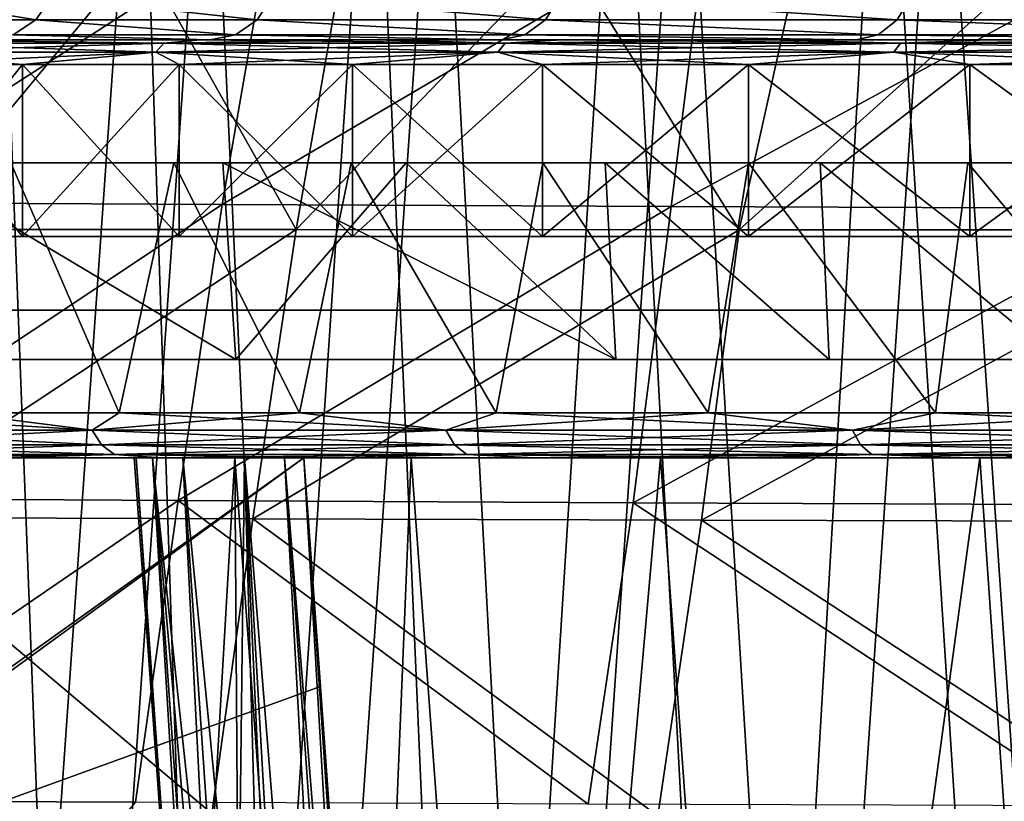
# Model space of a CAD drawing. Header units: millimetres. Extents: x -148 to 148, y -42 to 96.
# Tile 8 of 132: x -115 to -95, y -7 to 9. Entities that reach past the tile are written whole.
import ezdxf

# ---------------------------------------------------------------- set-up
doc = ezdxf.new("R2010")
doc.units = ezdxf.units.MM
doc.header["$LTSCALE"] = 127.314815
for name, color, linetype in [('130', 7, 'CONTINUOUS'), ('133', 7, 'CONTINUOUS'), ('134', 7, 'CONTINUOUS'), ('139', 7, 'CONTINUOUS'), ('140', 7, 'CONTINUOUS'), ('141', 7, 'CONTINUOUS'), ('147', 7, 'CONTINUOUS'), ('148', 7, 'CONTINUOUS'), ('168', 7, 'CONTINUOUS'), ('175', 7, 'CONTINUOUS'), ('188', 7, 'CONTINUOUS'), ('2', 7, 'CONTINUOUS'), ('247', 7, 'CONTINUOUS'), ('29', 7, 'CONTINUOUS'), ('3', 7, 'CONTINUOUS'), ('30', 7, 'CONTINUOUS'), ('31', 7, 'CONTINUOUS'), ('32', 7, 'CONTINUOUS'), ('4', 7, 'CONTINUOUS'), ('45', 7, 'CONTINUOUS'), ('46', 7, 'CONTINUOUS'), ('5', 7, 'CONTINUOUS'), ('7', 7, 'CONTINUOUS'), ('8', 7, 'CONTINUOUS'), ('9', 7, 'CONTINUOUS'), ('90', 7, 'CONTINUOUS')]:
    doc.layers.add(name, color=color, linetype=linetype)

msp = doc.modelspace()

# ---------------------------------------------------------------- linework, layer by layer
at = {"layer": '130', "color": 7, "linetype": 'Continuous'}
for points in [[(-117.145, 8.5, 46.54), (-111.144, 8.5, 58.304), (-117.145, 8.5, -46.54), (-117.145, 8.5, 46.54)], [(-117.145, 8.5, -46.54), (-111.144, 8.5, 58.304), (-111.144, 8.5, -58.304), (-117.145, 8.5, -46.54)], [(-111.144, 8.5, 58.304), (-107.631, 8.5, 63.962), (-111.144, 8.5, -58.304), (-111.144, 8.5, 58.304)], [(-111.144, 8.5, -58.304), (-107.631, 8.5, 63.962), (-107.631, 8.5, -63.962), (-111.144, 8.5, -58.304)], [(-107.631, 8.5, 63.962), (-103.786, 8.5, 69.449), (-107.631, 8.5, -63.962), (-107.631, 8.5, 63.962)], [(-107.631, 8.5, -63.962), (-103.786, 8.5, 69.449), (-103.786, 8.5, -69.449), (-107.631, 8.5, -63.962)], [(-103.786, 8.5, 69.449), (-99.615, 8.5, 74.745), (-103.786, 8.5, -69.449), (-103.786, 8.5, 69.449)], [(-103.786, 8.5, -69.449), (-99.615, 8.5, 74.745), (-99.615, 8.5, -74.745), (-103.786, 8.5, -69.449)], [(-99.615, 8.5, 74.745), (-95.128, 8.5, 79.834), (-99.615, 8.5, -74.745), (-99.615, 8.5, 74.745)], [(-99.615, 8.5, -74.745), (-95.128, 8.5, 79.834), (-95.128, 8.5, -79.834), (-99.615, 8.5, -74.745)], [(-95.128, 8.5, 79.834), (-90.335, 8.5, 84.698), (-95.128, 8.5, -79.834), (-95.128, 8.5, 79.834)], [(-95.128, 8.5, -79.834), (-90.335, 8.5, 84.698), (-90.335, 8.5, -84.698), (-95.128, 8.5, -79.834)]]:
    msp.add_3dface(points, dxfattribs=at)
at = {"layer": '133', "color": 7, "linetype": 'Continuous'}
for points in [[(-117.603, 8, 46.742), (-114.762, 4.5, 52.718), (-114.762, 8, 52.718), (-117.603, 8, 46.742)], [(-117.603, 4.5, 46.742), (-114.762, 4.5, 52.718), (-117.603, 8, 46.742), (-117.603, 4.5, 46.742)], [(-114.762, 8, 52.718), (-111.576, 4.5, 58.556), (-111.576, 8, 58.556), (-114.762, 8, 52.718)], [(-114.762, 4.5, 52.718), (-111.576, 4.5, 58.556), (-114.762, 8, 52.718), (-114.762, 4.5, 52.718)], [(-111.576, 8, 58.556), (-108.049, 4.5, 64.238), (-108.049, 8, 64.238), (-111.576, 8, 58.556)], [(-111.576, 4.5, 58.556), (-108.049, 4.5, 64.238), (-111.576, 8, 58.556), (-111.576, 4.5, 58.556)], [(-108.049, 8, 64.238), (-104.187, 4.5, 69.747), (-104.187, 8, 69.747), (-108.049, 8, 64.238)], [(-108.049, 4.5, 64.238), (-104.187, 4.5, 69.747), (-108.049, 8, 64.238), (-108.049, 4.5, 64.238)], [(-104.187, 8, 69.747), (-99.999, 4.5, 75.065), (-99.999, 8, 75.065), (-104.187, 8, 69.747)], [(-104.187, 4.5, 69.747), (-99.999, 4.5, 75.065), (-104.187, 8, 69.747), (-104.187, 4.5, 69.747)], [(-99.999, 8, 75.065), (-95.494, 4.5, 80.175), (-95.494, 8, 80.175), (-99.999, 8, 75.065)], [(-99.999, 4.5, 75.065), (-95.494, 4.5, 80.175), (-99.999, 8, 75.065), (-99.999, 4.5, 75.065)], [(-95.494, 8, 80.175), (-90.681, 4.5, 85.059), (-90.681, 8, 85.059), (-95.494, 8, 80.175)], [(-95.494, 4.5, 80.175), (-90.681, 4.5, 85.059), (-95.494, 8, 80.175), (-95.494, 4.5, 80.175)]]:
    msp.add_3dface(points, dxfattribs=at)
at = {"layer": '134', "color": 7, "linetype": 'Continuous'}
for points in [[(-114.762, 4.5, -52.718), (-117.603, 4.5, -46.742), (-114.762, 8, -52.718), (-114.762, 4.5, -52.718)], [(-114.762, 8, -52.718), (-117.603, 4.5, -46.742), (-117.603, 8, -46.742), (-114.762, 8, -52.718)], [(-111.576, 4.5, -58.556), (-114.762, 4.5, -52.718), (-111.576, 8, -58.556), (-111.576, 4.5, -58.556)], [(-111.576, 8, -58.556), (-114.762, 4.5, -52.718), (-114.762, 8, -52.718), (-111.576, 8, -58.556)], [(-108.049, 4.5, -64.238), (-111.576, 4.5, -58.556), (-108.049, 8, -64.238), (-108.049, 4.5, -64.238)], [(-108.049, 8, -64.238), (-111.576, 4.5, -58.556), (-111.576, 8, -58.556), (-108.049, 8, -64.238)], [(-104.187, 4.5, -69.747), (-108.049, 4.5, -64.238), (-104.187, 8, -69.747), (-104.187, 4.5, -69.747)], [(-104.187, 8, -69.747), (-108.049, 4.5, -64.238), (-108.049, 8, -64.238), (-104.187, 8, -69.747)], [(-99.999, 4.5, -75.065), (-104.187, 4.5, -69.747), (-99.999, 8, -75.065), (-99.999, 4.5, -75.065)], [(-99.999, 8, -75.065), (-104.187, 4.5, -69.747), (-104.187, 8, -69.747), (-99.999, 8, -75.065)], [(-95.494, 4.5, -80.175), (-99.999, 4.5, -75.065), (-95.494, 8, -80.175), (-95.494, 4.5, -80.175)], [(-95.494, 8, -80.175), (-99.999, 4.5, -75.065), (-99.999, 8, -75.065), (-95.494, 8, -80.175)], [(-90.681, 8, -85.059), (-95.494, 4.5, -80.175), (-95.494, 8, -80.175), (-90.681, 8, -85.059)], [(-90.681, 4.5, -85.059), (-95.494, 4.5, -80.175), (-90.681, 8, -85.059), (-90.681, 4.5, -85.059)]]:
    msp.add_3dface(points, dxfattribs=at)
at = {"layer": '139', "color": 7, "linetype": 'Continuous'}
for points in [[(-112.048, 8.25, 57.604), (-117.63, 8.433, 46.057), (-117.798, 8.25, 46.13), (-112.048, 8.25, 57.604)], [(-111.889, 8.433, 57.513), (-117.145, 8.5, 46.54), (-117.63, 8.433, 46.057), (-111.889, 8.433, 57.513)], [(-111.889, 8.433, 57.513), (-117.63, 8.433, 46.057), (-112.048, 8.25, 57.604), (-111.889, 8.433, 57.513)], [(-111.144, 8.5, 58.304), (-117.145, 8.5, 46.54), (-111.889, 8.433, 57.513), (-111.144, 8.5, 58.304)], [(-105.097, 8.25, 68.393), (-111.889, 8.433, 57.513), (-112.048, 8.25, 57.604), (-105.097, 8.25, 68.393)], [(-104.948, 8.433, 68.285), (-111.144, 8.5, 58.304), (-111.889, 8.433, 57.513), (-104.948, 8.433, 68.285)], [(-104.948, 8.433, 68.285), (-111.889, 8.433, 57.513), (-105.097, 8.25, 68.393), (-104.948, 8.433, 68.285)], [(-107.631, 8.5, 63.962), (-111.144, 8.5, 58.304), (-104.948, 8.433, 68.285), (-107.631, 8.5, 63.962)], [(-103.786, 8.5, 69.449), (-107.631, 8.5, 63.962), (-104.948, 8.433, 68.285), (-103.786, 8.5, 69.449)], [(-97.041, 8.25, 78.383), (-104.948, 8.433, 68.285), (-105.097, 8.25, 68.393), (-97.041, 8.25, 78.383)], [(-96.905, 8.433, 78.261), (-103.786, 8.5, 69.449), (-104.948, 8.433, 68.285), (-96.905, 8.433, 78.261)], [(-96.905, 8.433, 78.261), (-104.948, 8.433, 68.285), (-97.041, 8.25, 78.383), (-96.905, 8.433, 78.261)], [(-99.615, 8.5, 74.745), (-103.786, 8.5, 69.449), (-96.905, 8.433, 78.261), (-99.615, 8.5, 74.745)], [(-95.128, 8.5, 79.834), (-99.615, 8.5, 74.745), (-96.905, 8.433, 78.261), (-95.128, 8.5, 79.834)], [(-87.988, 8.25, 87.479), (-96.905, 8.433, 78.261), (-97.041, 8.25, 78.383), (-87.988, 8.25, 87.479)], [(-87.865, 8.433, 87.343), (-95.128, 8.5, 79.834), (-96.905, 8.433, 78.261), (-87.865, 8.433, 87.343)], [(-87.865, 8.433, 87.343), (-96.905, 8.433, 78.261), (-87.988, 8.25, 87.479), (-87.865, 8.433, 87.343)], [(-90.335, 8.5, 84.698), (-95.128, 8.5, 79.834), (-87.865, 8.433, 87.343), (-90.335, 8.5, 84.698)], [(-117.603, 8, 46.742), (-114.762, 8, 52.718), (-117.798, 8.25, 46.13), (-117.603, 8, 46.742)], [(-114.762, 8, 52.718), (-112.048, 8.25, 57.604), (-117.798, 8.25, 46.13), (-114.762, 8, 52.718)], [(-114.762, 8, 52.718), (-111.576, 8, 58.556), (-112.048, 8.25, 57.604), (-114.762, 8, 52.718)], [(-108.049, 8, 64.238), (-105.097, 8.25, 68.393), (-112.048, 8.25, 57.604), (-108.049, 8, 64.238)], [(-111.576, 8, 58.556), (-108.049, 8, 64.238), (-112.048, 8.25, 57.604), (-111.576, 8, 58.556)], [(-108.049, 8, 64.238), (-104.187, 8, 69.747), (-105.097, 8.25, 68.393), (-108.049, 8, 64.238)], [(-99.999, 8, 75.065), (-97.041, 8.25, 78.383), (-105.097, 8.25, 68.393), (-99.999, 8, 75.065)], [(-104.187, 8, 69.747), (-99.999, 8, 75.065), (-105.097, 8.25, 68.393), (-104.187, 8, 69.747)], [(-99.999, 8, 75.065), (-95.494, 8, 80.175), (-97.041, 8.25, 78.383), (-99.999, 8, 75.065)], [(-90.681, 8, 85.059), (-87.988, 8.25, 87.479), (-97.041, 8.25, 78.383), (-90.681, 8, 85.059)], [(-95.494, 8, 80.175), (-90.681, 8, 85.059), (-97.041, 8.25, 78.383), (-95.494, 8, 80.175)]]:
    msp.add_3dface(points, dxfattribs=at)
at = {"layer": '140', "color": 7, "linetype": 'Continuous'}
for points in [[(-117.798, 8.25, -46.13), (-111.889, 8.433, -57.513), (-112.048, 8.25, -57.604), (-117.798, 8.25, -46.13)], [(-117.63, 8.433, -46.057), (-111.889, 8.433, -57.513), (-117.798, 8.25, -46.13), (-117.63, 8.433, -46.057)], [(-117.63, 8.433, -46.057), (-117.145, 8.5, -46.54), (-111.889, 8.433, -57.513), (-117.63, 8.433, -46.057)], [(-117.145, 8.5, -46.54), (-111.144, 8.5, -58.304), (-111.889, 8.433, -57.513), (-117.145, 8.5, -46.54)], [(-112.048, 8.25, -57.604), (-104.948, 8.433, -68.285), (-105.097, 8.25, -68.393), (-112.048, 8.25, -57.604)], [(-111.889, 8.433, -57.513), (-104.948, 8.433, -68.285), (-112.048, 8.25, -57.604), (-111.889, 8.433, -57.513)], [(-111.889, 8.433, -57.513), (-107.631, 8.5, -63.962), (-104.948, 8.433, -68.285), (-111.889, 8.433, -57.513)], [(-111.144, 8.5, -58.304), (-107.631, 8.5, -63.962), (-111.889, 8.433, -57.513), (-111.144, 8.5, -58.304)], [(-107.631, 8.5, -63.962), (-103.786, 8.5, -69.449), (-104.948, 8.433, -68.285), (-107.631, 8.5, -63.962)], [(-104.948, 8.433, -68.285), (-96.905, 8.433, -78.261), (-105.097, 8.25, -68.393), (-104.948, 8.433, -68.285)], [(-105.097, 8.25, -68.393), (-96.905, 8.433, -78.261), (-97.041, 8.25, -78.383), (-105.097, 8.25, -68.393)], [(-104.948, 8.433, -68.285), (-99.615, 8.5, -74.745), (-96.905, 8.433, -78.261), (-104.948, 8.433, -68.285)], [(-103.786, 8.5, -69.449), (-99.615, 8.5, -74.745), (-104.948, 8.433, -68.285), (-103.786, 8.5, -69.449)], [(-99.615, 8.5, -74.745), (-95.128, 8.5, -79.834), (-96.905, 8.433, -78.261), (-99.615, 8.5, -74.745)], [(-97.041, 8.25, -78.383), (-87.865, 8.433, -87.343), (-87.988, 8.25, -87.479), (-97.041, 8.25, -78.383)], [(-96.905, 8.433, -78.261), (-87.865, 8.433, -87.343), (-97.041, 8.25, -78.383), (-96.905, 8.433, -78.261)], [(-96.905, 8.433, -78.261), (-90.335, 8.5, -84.698), (-87.865, 8.433, -87.343), (-96.905, 8.433, -78.261)], [(-95.128, 8.5, -79.834), (-90.335, 8.5, -84.698), (-96.905, 8.433, -78.261), (-95.128, 8.5, -79.834)], [(-117.603, 8, -46.742), (-117.798, 8.25, -46.13), (-112.048, 8.25, -57.604), (-117.603, 8, -46.742)], [(-114.762, 8, -52.718), (-117.603, 8, -46.742), (-112.048, 8.25, -57.604), (-114.762, 8, -52.718)], [(-111.576, 8, -58.556), (-114.762, 8, -52.718), (-112.048, 8.25, -57.604), (-111.576, 8, -58.556)], [(-111.576, 8, -58.556), (-112.048, 8.25, -57.604), (-105.097, 8.25, -68.393), (-111.576, 8, -58.556)], [(-108.049, 8, -64.238), (-111.576, 8, -58.556), (-105.097, 8.25, -68.393), (-108.049, 8, -64.238)], [(-104.187, 8, -69.747), (-108.049, 8, -64.238), (-105.097, 8.25, -68.393), (-104.187, 8, -69.747)], [(-104.187, 8, -69.747), (-105.097, 8.25, -68.393), (-97.041, 8.25, -78.383), (-104.187, 8, -69.747)], [(-99.999, 8, -75.065), (-104.187, 8, -69.747), (-97.041, 8.25, -78.383), (-99.999, 8, -75.065)], [(-95.494, 8, -80.175), (-99.999, 8, -75.065), (-97.041, 8.25, -78.383), (-95.494, 8, -80.175)], [(-95.494, 8, -80.175), (-97.041, 8.25, -78.383), (-87.988, 8.25, -87.479), (-95.494, 8, -80.175)], [(-90.681, 8, -85.059), (-95.494, 8, -80.175), (-87.988, 8.25, -87.479), (-90.681, 8, -85.059)]]:
    msp.add_3dface(points, dxfattribs=at)
at = {"layer": '141', "color": 7, "linetype": 'Continuous'}
for points in [[(-114.492, 8.912, 34.075), (-117.247, 9.372, 21.073), (-117.572, 8.912, 21.132), (-114.492, 8.912, 34.075)], [(-114.176, 9.372, 33.981), (-117.247, 9.372, 21.073), (-114.492, 8.912, 34.075), (-114.176, 9.372, 33.981)], [(-109.993, 8.912, 46.596), (-114.176, 9.372, 33.981), (-114.492, 8.912, 34.075), (-109.993, 8.912, 46.596)], [(-109.689, 9.372, 46.467), (-114.176, 9.372, 33.981), (-109.993, 8.912, 46.596), (-109.689, 9.372, 46.467)], [(-104.129, 8.912, 58.539), (-109.689, 9.372, 46.467), (-109.993, 8.912, 46.596), (-104.129, 8.912, 58.539)], [(-103.841, 9.372, 58.377), (-109.689, 9.372, 46.467), (-104.129, 8.912, 58.539), (-103.841, 9.372, 58.377)], [(-96.973, 8.912, 69.756), (-103.841, 9.372, 58.377), (-104.129, 8.912, 58.539), (-96.973, 8.912, 69.756)], [(-96.705, 9.372, 69.563), (-103.841, 9.372, 58.377), (-96.973, 8.912, 69.756), (-96.705, 9.372, 69.563)], [(-88.614, 8.912, 80.107), (-96.705, 9.372, 69.563), (-96.973, 8.912, 69.756), (-88.614, 8.912, 80.107)], [(-88.369, 9.372, 79.886), (-96.705, 9.372, 69.563), (-88.614, 8.912, 80.107), (-88.369, 9.372, 79.886)], [(-114.492, 8.912, 34.075), (-117.572, 8.912, 21.132), (-114.95, 8.606, 34.211), (-114.492, 8.912, 34.075)], [(-110.432, 8.606, 46.782), (-114.492, 8.912, 34.075), (-114.95, 8.606, 34.211), (-110.432, 8.606, 46.782)], [(-109.993, 8.912, 46.596), (-114.492, 8.912, 34.075), (-110.432, 8.606, 46.782), (-109.993, 8.912, 46.596)], [(-104.545, 8.606, 58.773), (-109.993, 8.912, 46.596), (-110.432, 8.606, 46.782), (-104.545, 8.606, 58.773)], [(-104.129, 8.912, 58.539), (-109.993, 8.912, 46.596), (-104.545, 8.606, 58.773), (-104.129, 8.912, 58.539)], [(-97.36, 8.606, 70.034), (-104.129, 8.912, 58.539), (-104.545, 8.606, 58.773), (-97.36, 8.606, 70.034)], [(-96.973, 8.912, 69.756), (-104.129, 8.912, 58.539), (-97.36, 8.606, 70.034), (-96.973, 8.912, 69.756)], [(-88.968, 8.606, 80.427), (-96.973, 8.912, 69.756), (-97.36, 8.606, 70.034), (-88.968, 8.606, 80.427)], [(-88.614, 8.912, 80.107), (-96.973, 8.912, 69.756), (-88.968, 8.606, 80.427), (-88.614, 8.912, 80.107)], [(-110.944, 8.5, 46.997), (-114.95, 8.606, 34.211), (-115.482, 8.5, 34.368), (-110.944, 8.5, 46.997)], [(-110.432, 8.606, 46.782), (-114.95, 8.606, 34.211), (-110.944, 8.5, 46.997), (-110.432, 8.606, 46.782)], [(-105.029, 8.5, 59.044), (-110.432, 8.606, 46.782), (-110.944, 8.5, 46.997), (-105.029, 8.5, 59.044)], [(-104.545, 8.606, 58.773), (-110.432, 8.606, 46.782), (-105.029, 8.5, 59.044), (-104.545, 8.606, 58.773)], [(-97.812, 8.5, 70.357), (-104.545, 8.606, 58.773), (-105.029, 8.5, 59.044), (-97.812, 8.5, 70.357)], [(-97.36, 8.606, 70.034), (-104.545, 8.606, 58.773), (-97.812, 8.5, 70.357), (-97.36, 8.606, 70.034)], [(-89.381, 8.5, 80.798), (-97.36, 8.606, 70.034), (-97.812, 8.5, 70.357), (-89.381, 8.5, 80.798)], [(-88.968, 8.606, 80.427), (-97.36, 8.606, 70.034), (-89.381, 8.5, 80.798), (-88.968, 8.606, 80.427)]]:
    msp.add_3dface(points, dxfattribs=at)
at = {"layer": '147', "color": 40, "linetype": 'Continuous', "true_color": 0xfaa000}
msp.add_3dface([(-112.462, -7.009, -78.076), (-120.826, -16.552, -68.586), (-120.494, -6.972, -67.145), (-112.462, -7.009, -78.076)], dxfattribs=at)
at = {"layer": '148', "color": 40, "linetype": 'Continuous', "true_color": 0xfaa000}
for points in [[(-109.693, 10.972, -74.998), (-118.666, 5.194, -65.532), (-117.362, 10.99, -63.971), (-109.693, 10.972, -74.998)], [(-110.702, 5.153, -76.592), (-118.666, 5.194, -65.532), (-109.693, 10.972, -74.998), (-110.702, 5.153, -76.592)], [(-100.838, 10.955, -85.249), (-110.702, 5.153, -76.592), (-109.693, 10.972, -74.998), (-100.838, 10.955, -85.249)], [(-101.569, 5.113, -86.834), (-110.702, 5.153, -76.592), (-100.838, 10.955, -85.249), (-101.569, 5.113, -86.834)], [(-90.884, 10.938, -94.608), (-101.569, 5.113, -86.834), (-100.838, 10.955, -85.249), (-90.884, 10.938, -94.608)], [(-91.36, 5.072, -96.149), (-101.569, 5.113, -86.834), (-90.884, 10.938, -94.608), (-91.36, 5.072, -96.149)], [(-118.666, 5.194, -65.532), (-110.702, 5.153, -76.592), (-119.693, -0.826, -66.617), (-118.666, 5.194, -65.532)], [(-119.693, -0.826, -66.617), (-110.702, 5.153, -76.592), (-111.6, -0.871, -77.648), (-119.693, -0.826, -66.617)], [(-110.702, 5.153, -76.592), (-101.569, 5.113, -86.834), (-111.6, -0.871, -77.648), (-110.702, 5.153, -76.592)], [(-111.6, -0.871, -77.648), (-101.569, 5.113, -86.834), (-102.344, -0.916, -87.861), (-111.6, -0.871, -77.648)], [(-101.569, 5.113, -86.834), (-91.36, 5.072, -96.149), (-102.344, -0.916, -87.861), (-101.569, 5.113, -86.834)], [(-102.344, -0.916, -87.861), (-91.36, 5.072, -96.149), (-92.02, -0.961, -97.146), (-102.344, -0.916, -87.861)], [(-120.494, -6.972, -67.145), (-119.693, -0.826, -66.617), (-111.6, -0.871, -77.648), (-120.494, -6.972, -67.145)], [(-112.462, -7.009, -78.076), (-120.494, -6.972, -67.145), (-111.6, -0.871, -77.648), (-112.462, -7.009, -78.076)], [(-103.258, -7.047, -88.241), (-112.462, -7.009, -78.076), (-111.6, -0.871, -77.648), (-103.258, -7.047, -88.241)], [(-103.258, -7.047, -88.241), (-111.6, -0.871, -77.648), (-102.344, -0.916, -87.861), (-103.258, -7.047, -88.241)], [(-92.962, -7.084, -97.527), (-103.258, -7.047, -88.241), (-102.344, -0.916, -87.861), (-92.962, -7.084, -97.527)], [(-92.962, -7.084, -97.527), (-102.344, -0.916, -87.861), (-92.02, -0.961, -97.146), (-92.962, -7.084, -97.527)]]:
    msp.add_3dface(points, dxfattribs=at)
at = {"layer": '168', "color": 40, "linetype": 'Continuous', "true_color": 0xfaa000}
for points in [[(-115.704, -31.5, 86.19), (-112.374, 15.784, 85.596), (-120.964, 16.104, 74.892), (-115.704, -31.5, 86.19)], [(-94.236, -31.5, 106.267), (-91.664, 16.163, 104.556), (-97.279, 15.936, 100.144), (-94.236, -31.5, 106.267)], [(-100.056, -31.5, 101.603), (-97.279, 15.936, 100.144), (-102.597, 15.797, 95.513), (-100.056, -31.5, 101.603)], [(-100.056, -31.5, 101.603), (-94.236, -31.5, 106.267), (-97.279, 15.936, 100.144), (-100.056, -31.5, 101.603)], [(-115.704, -31.5, 86.19), (-110.8, -31.5, 91.548), (-112.374, 15.784, 85.596), (-115.704, -31.5, 86.19)], [(-110.8, -31.5, 91.548), (-107.628, 15.747, 90.662), (-112.374, 15.784, 85.596), (-110.8, -31.5, 91.548)], [(-110.8, -31.5, 91.548), (-105.581, -31.5, 96.691), (-107.628, 15.747, 90.662), (-110.8, -31.5, 91.548)], [(-105.581, -31.5, 96.691), (-102.597, 15.797, 95.513), (-107.628, 15.747, 90.662), (-105.581, -31.5, 96.691)], [(-105.581, -31.5, 96.691), (-100.056, -31.5, 101.603), (-102.597, 15.797, 95.513), (-105.581, -31.5, 96.691)]]:
    msp.add_3dface(points, dxfattribs=at)
at = {"layer": '175', "color": 40, "linetype": 'Continuous', "true_color": 0xfaa000}
for points in [[(-109.196, 4.641, -75.38), (-112.371, 10.291, -68.168), (-117.05, 4.644, -64.49), (-109.196, 4.641, -75.38)], [(-112.371, 10.291, -68.168), (-116.193, 10.269, -62.311), (-117.05, 4.644, -64.49), (-112.371, 10.291, -68.168)], [(-108.21, 10.313, -73.829), (-112.371, 10.291, -68.168), (-109.196, 4.641, -75.38), (-108.21, 10.313, -73.829)], [(-100.189, 4.638, -85.466), (-103.72, 10.335, -79.278), (-109.196, 4.641, -75.38), (-100.189, 4.638, -85.466)], [(-103.72, 10.335, -79.278), (-108.21, 10.313, -73.829), (-109.196, 4.641, -75.38), (-103.72, 10.335, -79.278)], [(-98.92, 10.356, -84.489), (-103.72, 10.335, -79.278), (-100.189, 4.638, -85.466), (-98.92, 10.356, -84.489)], [(-93.811, 10.376, -89.459), (-98.92, 10.356, -84.489), (-100.189, 4.638, -85.466), (-93.811, 10.376, -89.459)], [(-90.122, 4.634, -94.64), (-93.811, 10.376, -89.459), (-100.189, 4.638, -85.466), (-90.122, 4.634, -94.64)], [(-109.196, 4.641, -75.38), (-117.05, 4.644, -64.49), (-118.054, -1.214, -65.539), (-109.196, 4.641, -75.38)], [(-110.08, -1.242, -76.403), (-109.196, 4.641, -75.38), (-118.054, -1.214, -65.539), (-110.08, -1.242, -76.403)], [(-100.189, 4.638, -85.466), (-109.196, 4.641, -75.38), (-110.08, -1.242, -76.403), (-100.189, 4.638, -85.466)], [(-100.957, -1.27, -86.464), (-100.189, 4.638, -85.466), (-110.08, -1.242, -76.403), (-100.957, -1.27, -86.464)], [(-90.122, 4.634, -94.64), (-100.189, 4.638, -85.466), (-100.957, -1.27, -86.464), (-90.122, 4.634, -94.64)], [(-90.78, -1.298, -95.614), (-90.122, 4.634, -94.64), (-100.957, -1.27, -86.464), (-90.78, -1.298, -95.614)], [(-118.828, -7.201, -66.062), (-110.915, -7.242, -76.831), (-118.054, -1.214, -65.539), (-118.828, -7.201, -66.062)], [(-110.915, -7.242, -76.831), (-110.08, -1.242, -76.403), (-118.054, -1.214, -65.539), (-110.915, -7.242, -76.831)], [(-110.915, -7.242, -76.831), (-101.844, -7.283, -86.847), (-110.08, -1.242, -76.403), (-110.915, -7.242, -76.831)], [(-101.844, -7.283, -86.847), (-100.957, -1.27, -86.464), (-110.08, -1.242, -76.403), (-101.844, -7.283, -86.847)], [(-101.844, -7.283, -86.847), (-91.694, -7.322, -95.999), (-100.957, -1.27, -86.464), (-101.844, -7.283, -86.847)], [(-91.694, -7.322, -95.999), (-90.78, -1.298, -95.614), (-100.957, -1.27, -86.464), (-91.694, -7.322, -95.999)]]:
    msp.add_3dface(points, dxfattribs=at)
at = {"layer": '188', "color": 40, "linetype": 'Continuous', "true_color": 0xfaa000}
for points in [[(-96.116, 15.443, 98.545), (-90.59, 15.667, 102.895), (-93.338, -25.154, 103.943), (-96.116, 15.443, 98.545)], [(-101.346, 15.306, 93.982), (-96.116, 15.443, 98.545), (-98.87, -25.154, 99.474), (-101.346, 15.306, 93.982)], [(-98.87, -25.154, 99.474), (-96.116, 15.443, 98.545), (-93.338, -25.154, 103.943), (-98.87, -25.154, 99.474)], [(-118.158, -25.154, 79.471), (-115.335, 15.412, 79.035), (-113.778, -25.154, 84.76), (-118.158, -25.154, 79.471)], [(-115.335, 15.412, 79.035), (-110.965, 15.293, 84.211), (-113.778, -25.154, 84.76), (-115.335, 15.412, 79.035)], [(-113.778, -25.154, 84.76), (-110.965, 15.293, 84.211), (-109.098, -25.154, 89.867), (-113.778, -25.154, 84.76)], [(-110.965, 15.293, 84.211), (-106.296, 15.257, 89.202), (-109.098, -25.154, 89.867), (-110.965, 15.293, 84.211)], [(-109.098, -25.154, 89.867), (-106.296, 15.257, 89.202), (-104.126, -25.154, 94.777), (-109.098, -25.154, 89.867)], [(-106.296, 15.257, 89.202), (-101.346, 15.306, 93.982), (-104.126, -25.154, 94.777), (-106.296, 15.257, 89.202)], [(-104.126, -25.154, 94.777), (-101.346, 15.306, 93.982), (-98.87, -25.154, 99.474), (-104.126, -25.154, 94.777)]]:
    msp.add_3dface(points, dxfattribs=at)
at = {"layer": '2', "linetype": 'Continuous'}
for points in [[(-111.949, 0, 61.941), (-115.262, 0, 56.194), (-111.949, 0, -61.942), (-111.949, 0, 61.941)], [(-111.949, 0, -61.942), (-115.262, 0, 56.194), (-115.262, 0, -56.194), (-111.949, 0, -61.942)], [(-108.308, 0, -67.53), (-111.949, 0, 61.941), (-111.949, 0, -61.942), (-108.308, 0, -67.53)], [(-108.308, 0, 67.53), (-111.949, 0, 61.941), (-108.308, 0, -67.53), (-108.308, 0, 67.53)], [(-104.344, 0, 72.944), (-108.308, 0, 67.53), (-104.344, 0, -72.944), (-104.344, 0, 72.944)], [(-104.344, 0, -72.944), (-108.308, 0, 67.53), (-108.308, 0, -67.53), (-104.344, 0, -72.944)], [(-100.065, 0, 78.165), (-104.344, 0, 72.944), (-100.065, 0, -78.165), (-100.065, 0, 78.165)], [(-100.065, 0, -78.165), (-104.344, 0, 72.944), (-104.344, 0, -72.944), (-100.065, 0, -78.165)], [(-95.482, 0, 83.177), (-100.065, 0, 78.165), (-95.482, 0, -83.177), (-95.482, 0, 83.177)], [(-95.482, 0, -83.177), (-100.065, 0, 78.165), (-100.065, 0, -78.165), (-95.482, 0, -83.177)], [(-90.603, 0, 87.963), (-95.482, 0, 83.177), (-90.603, 0, -87.963), (-90.603, 0, 87.963)], [(-90.603, 0, -87.963), (-95.482, 0, 83.177), (-95.482, 0, -83.177), (-90.603, 0, -87.963)]]:
    msp.add_3dface(points, dxfattribs=at)
at = {"layer": '247', "color": 211, "linetype": 'Continuous', "true_color": 0xffa8ff}
for points in [[(-114.877, 3, -54.972), (-120.392, 3, -43.038), (-108.011, 3, 66.342), (-114.877, 3, -54.972)], [(-108.011, 3, 66.342), (-120.392, 3, -43.038), (-114.877, 3, 54.972), (-108.011, 3, 66.342)], [(-108.011, 3, -66.342), (-114.877, 3, -54.972), (-99.846, 3, 77.016), (-108.011, 3, -66.342)], [(-99.846, 3, 77.016), (-114.877, 3, -54.972), (-108.011, 3, 66.342), (-99.846, 3, 77.016)], [(-99.846, 3, -77.016), (-108.011, 3, -66.342), (-90.446, 3, 86.856), (-99.846, 3, -77.016)], [(-90.446, 3, 86.856), (-108.011, 3, -66.342), (-99.846, 3, 77.016), (-90.446, 3, 86.856)], [(-90.446, 3, -86.856), (-99.846, 3, -77.016), (-79.898, 3, 95.727), (-90.446, 3, -86.856)], [(-79.898, 3, 95.727), (-99.846, 3, -77.016), (-90.446, 3, 86.856), (-79.898, 3, 95.727)]]:
    msp.add_3dface(points, dxfattribs=at)
at = {"layer": '29', "linetype": 'Continuous'}
for points in [[(-116.138, 0.913, -56.667), (-115.002, 6, -59.622), (-112.798, 0.913, -62.462), (-116.138, 0.913, -56.667)], [(-115.002, 6, -59.622), (-111.688, 6, -65.064), (-112.798, 0.913, -62.462), (-115.002, 6, -59.622)], [(-112.798, 0.913, -62.462), (-111.688, 6, -65.064), (-109.127, 0.913, -68.097), (-112.798, 0.913, -62.462)], [(-111.688, 6, -65.064), (-108.078, 6, -70.355), (-109.127, 0.913, -68.097), (-111.688, 6, -65.064)], [(-109.127, 0.913, -68.097), (-108.078, 6, -70.355), (-105.131, 0.913, -73.554), (-109.127, 0.913, -68.097)], [(-108.078, 6, -70.355), (-104.179, 6, -75.481), (-105.131, 0.913, -73.554), (-108.078, 6, -70.355)], [(-105.131, 0.913, -73.554), (-104.179, 6, -75.481), (-100.819, 0.913, -78.817), (-105.131, 0.913, -73.554)], [(-104.179, 6, -75.481), (-99.997, 6, -80.427), (-100.819, 0.913, -78.817), (-104.179, 6, -75.481)], [(-100.819, 0.913, -78.817), (-99.997, 6, -80.427), (-96.198, 0.913, -83.869), (-100.819, 0.913, -78.817)], [(-99.997, 6, -80.427), (-95.541, 6, -85.18), (-96.198, 0.913, -83.869), (-99.997, 6, -80.427)], [(-96.198, 0.913, -83.869), (-95.541, 6, -85.18), (-91.281, 0.913, -88.693), (-96.198, 0.913, -83.869)], [(-95.541, 6, -85.18), (-90.819, 6, -89.724), (-91.281, 0.913, -88.693), (-95.541, 6, -85.18)]]:
    msp.add_3dface(points, dxfattribs=at)
at = {"layer": '3', "linetype": 'Continuous'}
for points in [[(-117.14, 6, 51.289), (-111.688, 6, 65.064), (-110.687, 6, 62.899), (-117.14, 6, 51.289)], [(-115.002, 6, 59.622), (-111.688, 6, 65.064), (-117.14, 6, 51.289), (-115.002, 6, 59.622)], [(-110.687, 6, -62.899), (-115.002, 6, -59.622), (-117.14, 6, -51.289), (-110.687, 6, -62.899)], [(-111.688, 6, -65.064), (-115.002, 6, -59.622), (-110.687, 6, -62.899), (-111.688, 6, -65.064)], [(-111.688, 6, 65.064), (-108.078, 6, 70.355), (-110.687, 6, 62.899), (-111.688, 6, 65.064)], [(-108.078, 6, -70.355), (-111.688, 6, -65.064), (-110.687, 6, -62.899), (-108.078, 6, -70.355)], [(-110.687, 6, 62.899), (-108.078, 6, 70.355), (-106.961, 6, 68.466), (-110.687, 6, 62.899)], [(-106.961, 6, -68.466), (-108.078, 6, -70.355), (-110.687, 6, -62.899), (-106.961, 6, -68.466)], [(-108.078, 6, 70.355), (-104.179, 6, 75.481), (-106.961, 6, 68.466), (-108.078, 6, 70.355)], [(-104.179, 6, -75.481), (-108.078, 6, -70.355), (-106.961, 6, -68.466), (-104.179, 6, -75.481)], [(-106.961, 6, 68.466), (-104.179, 6, 75.481), (-102.91, 6, 73.853), (-106.961, 6, 68.466)], [(-102.91, 6, -73.853), (-104.179, 6, -75.481), (-106.961, 6, -68.466), (-102.91, 6, -73.853)], [(-104.179, 6, 75.481), (-99.997, 6, 80.427), (-102.91, 6, 73.853), (-104.179, 6, 75.481)], [(-99.997, 6, -80.427), (-104.179, 6, -75.481), (-102.91, 6, -73.853), (-99.997, 6, -80.427)], [(-102.91, 6, 73.853), (-99.997, 6, 80.427), (-98.543, 6, 79.041), (-102.91, 6, 73.853)], [(-98.543, 6, -79.041), (-99.997, 6, -80.427), (-102.91, 6, -73.853), (-98.543, 6, -79.041)], [(-99.997, 6, 80.427), (-95.541, 6, 85.18), (-98.543, 6, 79.041), (-99.997, 6, 80.427)], [(-95.541, 6, -85.18), (-99.997, 6, -80.427), (-98.543, 6, -79.041), (-95.541, 6, -85.18)], [(-98.543, 6, 79.041), (-95.541, 6, 85.18), (-93.87, 6, 84.014), (-98.543, 6, 79.041)], [(-93.87, 6, -84.014), (-95.541, 6, -85.18), (-98.543, 6, -79.041), (-93.87, 6, -84.014)], [(-95.541, 6, 85.18), (-90.819, 6, 89.724), (-93.87, 6, 84.014), (-95.541, 6, 85.18)], [(-90.819, 6, -89.724), (-95.541, 6, -85.18), (-93.87, 6, -84.014), (-90.819, 6, -89.724)]]:
    msp.add_3dface(points, dxfattribs=at)
at = {"layer": '30', "linetype": 'Continuous'}
for points in [[(-112.798, 0.913, 62.462), (-115.002, 6, 59.622), (-116.138, 0.913, 56.667), (-112.798, 0.913, 62.462)], [(-111.688, 6, 65.064), (-115.002, 6, 59.622), (-112.798, 0.913, 62.462), (-111.688, 6, 65.064)], [(-109.127, 0.913, 68.097), (-111.688, 6, 65.064), (-112.798, 0.913, 62.462), (-109.127, 0.913, 68.097)], [(-108.078, 6, 70.355), (-111.688, 6, 65.064), (-109.127, 0.913, 68.097), (-108.078, 6, 70.355)], [(-105.131, 0.913, 73.554), (-108.078, 6, 70.355), (-109.127, 0.913, 68.097), (-105.131, 0.913, 73.554)], [(-104.179, 6, 75.481), (-108.078, 6, 70.355), (-105.131, 0.913, 73.554), (-104.179, 6, 75.481)], [(-100.819, 0.913, 78.817), (-104.179, 6, 75.481), (-105.131, 0.913, 73.554), (-100.819, 0.913, 78.817)], [(-99.997, 6, 80.427), (-104.179, 6, 75.481), (-100.819, 0.913, 78.817), (-99.997, 6, 80.427)], [(-96.198, 0.913, 83.869), (-99.997, 6, 80.427), (-100.819, 0.913, 78.817), (-96.198, 0.913, 83.869)], [(-95.541, 6, 85.18), (-99.997, 6, 80.427), (-96.198, 0.913, 83.869), (-95.541, 6, 85.18)], [(-91.281, 0.913, 88.693), (-95.541, 6, 85.18), (-96.198, 0.913, 83.869), (-91.281, 0.913, 88.693)], [(-90.819, 6, 89.724), (-95.541, 6, 85.18), (-91.281, 0.913, 88.693), (-90.819, 6, 89.724)]]:
    msp.add_3dface(points, dxfattribs=at)
at = {"layer": '31', "linetype": 'Continuous'}
for points in [[(-110.427, 2, -62.655), (-117.14, 6, -51.289), (-116.842, 2, -51.101), (-110.427, 2, -62.655)], [(-110.687, 6, -62.899), (-117.14, 6, -51.289), (-110.427, 2, -62.655), (-110.687, 6, -62.899)], [(-102.697, 2, -73.558), (-110.687, 6, -62.899), (-110.427, 2, -62.655), (-102.697, 2, -73.558)], [(-106.961, 6, -68.466), (-110.687, 6, -62.899), (-102.697, 2, -73.558), (-106.961, 6, -68.466)], [(-102.91, 6, -73.853), (-106.961, 6, -68.466), (-102.697, 2, -73.558), (-102.91, 6, -73.853)], [(-98.543, 6, -79.041), (-102.91, 6, -73.853), (-98.357, 2, -78.724), (-98.543, 6, -79.041)], [(-98.357, 2, -78.724), (-102.91, 6, -73.853), (-102.697, 2, -73.558), (-98.357, 2, -78.724)], [(-93.87, 6, -84.014), (-98.543, 6, -79.041), (-93.712, 2, -83.676), (-93.87, 6, -84.014)], [(-93.712, 2, -83.676), (-98.543, 6, -79.041), (-98.357, 2, -78.724), (-93.712, 2, -83.676)]]:
    msp.add_3dface(points, dxfattribs=at)
at = {"layer": '32', "linetype": 'Continuous'}
for points in [[(-117.14, 6, 51.289), (-110.687, 6, 62.899), (-110.427, 2, 62.655), (-117.14, 6, 51.289)], [(-116.842, 2, 51.101), (-117.14, 6, 51.289), (-110.427, 2, 62.655), (-116.842, 2, 51.101)], [(-110.687, 6, 62.899), (-106.961, 6, 68.466), (-110.427, 2, 62.655), (-110.687, 6, 62.899)], [(-110.427, 2, 62.655), (-106.961, 6, 68.466), (-102.697, 2, 73.558), (-110.427, 2, 62.655)], [(-106.961, 6, 68.466), (-102.91, 6, 73.853), (-102.697, 2, 73.558), (-106.961, 6, 68.466)], [(-102.91, 6, 73.853), (-98.543, 6, 79.041), (-98.357, 2, 78.724), (-102.91, 6, 73.853)], [(-102.697, 2, 73.558), (-102.91, 6, 73.853), (-98.357, 2, 78.724), (-102.697, 2, 73.558)], [(-98.543, 6, 79.041), (-93.87, 6, 84.014), (-93.712, 2, 83.676), (-98.543, 6, 79.041)], [(-98.357, 2, 78.724), (-98.543, 6, 79.041), (-93.712, 2, 83.676), (-98.357, 2, 78.724)]]:
    msp.add_3dface(points, dxfattribs=at)
at = {"layer": '4', "linetype": 'Continuous'}
for points in [[(-112.489, 0, 10.731), (-111.353, -15.712, 11.064), (-110.442, 0, 23.906), (-112.489, 0, 10.731)], [(-111.353, -15.712, 11.064), (-110.23, -31.244, 11.377), (-110.442, 0, 23.906), (-111.353, -15.712, 11.064)], [(-110.442, 0, 23.906), (-108.137, -31.244, 24.214), (-106.858, 0, 36.747), (-110.442, 0, 23.906)], [(-110.23, -31.244, 11.377), (-108.137, -31.244, 24.214), (-110.442, 0, 23.906), (-110.23, -31.244, 11.377)], [(-108.137, -31.244, 24.214), (-104.556, -31.244, 36.717), (-106.858, 0, 36.747), (-108.137, -31.244, 24.214)], [(-106.858, 0, 36.747), (-104.556, -31.244, 36.717), (-101.786, 0, 49.077), (-106.858, 0, 36.747)], [(-104.556, -31.244, 36.717), (-99.534, -31.244, 48.714), (-101.786, 0, 49.077), (-104.556, -31.244, 36.717)], [(-101.786, 0, 49.077), (-99.534, -31.244, 48.714), (-95.297, 0, 60.724), (-101.786, 0, 49.077)], [(-99.534, -31.244, 48.714), (-93.14, -31.244, 60.041), (-95.297, 0, 60.724), (-99.534, -31.244, 48.714)], [(-95.297, 0, 60.724), (-93.14, -31.244, 60.041), (-87.482, 0, 71.526), (-95.297, 0, 60.724)]]:
    msp.add_3dface(points, dxfattribs=at)
at = {"layer": '45', "linetype": 'Continuous'}
for points in [[(-119.384, 0.558, -49.973), (-116.138, 0.913, -56.667), (-113.349, 0.558, -61.363), (-119.384, 0.558, -49.973)], [(-116.138, 0.913, -56.667), (-112.798, 0.913, -62.462), (-113.349, 0.558, -61.363), (-116.138, 0.913, -56.667)], [(-112.798, 0.913, -62.462), (-109.127, 0.913, -68.097), (-113.349, 0.558, -61.363), (-112.798, 0.913, -62.462)], [(-113.349, 0.558, -61.363), (-109.127, 0.913, -68.097), (-106.151, 0.558, -72.055), (-113.349, 0.558, -61.363)], [(-109.127, 0.913, -68.097), (-105.131, 0.913, -73.554), (-106.151, 0.558, -72.055), (-109.127, 0.913, -68.097)], [(-105.131, 0.913, -73.554), (-100.819, 0.913, -78.817), (-106.151, 0.558, -72.055), (-105.131, 0.913, -73.554)], [(-106.151, 0.558, -72.055), (-100.819, 0.913, -78.817), (-97.884, 0.558, -81.943), (-106.151, 0.558, -72.055)], [(-100.819, 0.913, -78.817), (-96.198, 0.913, -83.869), (-97.884, 0.558, -81.943), (-100.819, 0.913, -78.817)], [(-97.884, 0.558, -81.943), (-91.281, 0.913, -88.693), (-88.653, 0.558, -90.936), (-97.884, 0.558, -81.943)], [(-96.198, 0.913, -83.869), (-91.281, 0.913, -88.693), (-97.884, 0.558, -81.943), (-96.198, 0.913, -83.869)], [(-119.384, 0.558, -49.973), (-113.349, 0.558, -61.363), (-119.184, 0.263, -49.88), (-119.384, 0.558, -49.973)], [(-113.349, 0.558, -61.363), (-113.159, 0.263, -61.249), (-119.184, 0.263, -49.88), (-113.349, 0.558, -61.363)], [(-113.349, 0.558, -61.363), (-106.151, 0.558, -72.055), (-113.159, 0.263, -61.249), (-113.349, 0.558, -61.363)], [(-106.151, 0.558, -72.055), (-105.974, 0.263, -71.922), (-113.159, 0.263, -61.249), (-106.151, 0.558, -72.055)], [(-106.151, 0.558, -72.055), (-97.884, 0.558, -81.943), (-105.974, 0.263, -71.922), (-106.151, 0.558, -72.055)], [(-97.884, 0.558, -81.943), (-97.722, 0.263, -81.793), (-105.974, 0.263, -71.922), (-97.884, 0.558, -81.943)], [(-97.884, 0.558, -81.943), (-88.653, 0.558, -90.936), (-97.722, 0.263, -81.793), (-97.884, 0.558, -81.943)], [(-88.653, 0.558, -90.936), (-88.507, 0.263, -90.77), (-97.722, 0.263, -81.793), (-88.653, 0.558, -90.936)], [(-113.159, 0.263, -61.249), (-118.899, 0.068, -49.748), (-119.184, 0.263, -49.88), (-113.159, 0.263, -61.249)], [(-112.891, 0.068, -61.088), (-118.899, 0.068, -49.748), (-113.159, 0.263, -61.249), (-112.891, 0.068, -61.088)], [(-105.974, 0.263, -71.922), (-112.891, 0.068, -61.088), (-113.159, 0.263, -61.249), (-105.974, 0.263, -71.922)], [(-105.724, 0.068, -71.734), (-112.891, 0.068, -61.088), (-105.974, 0.263, -71.922), (-105.724, 0.068, -71.734)], [(-97.722, 0.263, -81.793), (-105.724, 0.068, -71.734), (-105.974, 0.263, -71.922), (-97.722, 0.263, -81.793)], [(-97.492, 0.068, -81.58), (-105.724, 0.068, -71.734), (-97.722, 0.263, -81.793), (-97.492, 0.068, -81.58)], [(-88.507, 0.263, -90.77), (-97.492, 0.068, -81.58), (-97.722, 0.263, -81.793), (-88.507, 0.263, -90.77)], [(-88.299, 0.068, -90.535), (-97.492, 0.068, -81.58), (-88.507, 0.263, -90.77), (-88.299, 0.068, -90.535)], [(-112.891, 0.068, -61.088), (-118.239, 0, -50.304), (-118.899, 0.068, -49.748), (-112.891, 0.068, -61.088)], [(-115.262, 0, -56.194), (-118.239, 0, -50.304), (-112.891, 0.068, -61.088), (-115.262, 0, -56.194)], [(-111.949, 0, -61.942), (-115.262, 0, -56.194), (-112.891, 0.068, -61.088), (-111.949, 0, -61.942)], [(-105.724, 0.068, -71.734), (-111.949, 0, -61.942), (-112.891, 0.068, -61.088), (-105.724, 0.068, -71.734)], [(-108.308, 0, -67.53), (-111.949, 0, -61.942), (-105.724, 0.068, -71.734), (-108.308, 0, -67.53)], [(-104.344, 0, -72.944), (-108.308, 0, -67.53), (-105.724, 0.068, -71.734), (-104.344, 0, -72.944)], [(-97.492, 0.068, -81.58), (-104.344, 0, -72.944), (-105.724, 0.068, -71.734), (-97.492, 0.068, -81.58)], [(-100.065, 0, -78.165), (-104.344, 0, -72.944), (-97.492, 0.068, -81.58), (-100.065, 0, -78.165)], [(-95.482, 0, -83.177), (-100.065, 0, -78.165), (-97.492, 0.068, -81.58), (-95.482, 0, -83.177)], [(-88.299, 0.068, -90.535), (-95.482, 0, -83.177), (-97.492, 0.068, -81.58), (-88.299, 0.068, -90.535)], [(-90.603, 0, -87.963), (-95.482, 0, -83.177), (-88.299, 0.068, -90.535), (-90.603, 0, -87.963)]]:
    msp.add_3dface(points, dxfattribs=at)
at = {"layer": '46', "linetype": 'Continuous'}
for points in [[(-119.14, 0.913, 50.729), (-119.384, 0.558, 49.973), (-113.349, 0.558, 61.363), (-119.14, 0.913, 50.729)], [(-116.138, 0.913, 56.667), (-119.14, 0.913, 50.729), (-113.349, 0.558, 61.363), (-116.138, 0.913, 56.667)], [(-112.798, 0.913, 62.462), (-116.138, 0.913, 56.667), (-113.349, 0.558, 61.363), (-112.798, 0.913, 62.462)], [(-112.798, 0.913, 62.462), (-113.349, 0.558, 61.363), (-106.151, 0.558, 72.055), (-112.798, 0.913, 62.462)], [(-109.127, 0.913, 68.097), (-112.798, 0.913, 62.462), (-106.151, 0.558, 72.055), (-109.127, 0.913, 68.097)], [(-105.131, 0.913, 73.554), (-109.127, 0.913, 68.097), (-106.151, 0.558, 72.055), (-105.131, 0.913, 73.554)], [(-105.131, 0.913, 73.554), (-106.151, 0.558, 72.055), (-97.884, 0.558, 81.943), (-105.131, 0.913, 73.554)], [(-100.819, 0.913, 78.817), (-105.131, 0.913, 73.554), (-97.884, 0.558, 81.943), (-100.819, 0.913, 78.817)], [(-96.198, 0.913, 83.869), (-100.819, 0.913, 78.817), (-97.884, 0.558, 81.943), (-96.198, 0.913, 83.869)], [(-96.198, 0.913, 83.869), (-97.884, 0.558, 81.943), (-88.653, 0.558, 90.936), (-96.198, 0.913, 83.869)], [(-91.281, 0.913, 88.693), (-96.198, 0.913, 83.869), (-88.653, 0.558, 90.936), (-91.281, 0.913, 88.693)], [(-119.184, 0.263, 49.88), (-113.159, 0.263, 61.249), (-119.384, 0.558, 49.973), (-119.184, 0.263, 49.88)], [(-119.384, 0.558, 49.973), (-113.159, 0.263, 61.249), (-113.349, 0.558, 61.363), (-119.384, 0.558, 49.973)], [(-113.349, 0.558, 61.363), (-105.974, 0.263, 71.922), (-106.151, 0.558, 72.055), (-113.349, 0.558, 61.363)], [(-113.159, 0.263, 61.249), (-105.974, 0.263, 71.922), (-113.349, 0.558, 61.363), (-113.159, 0.263, 61.249)], [(-106.151, 0.558, 72.055), (-97.722, 0.263, 81.793), (-97.884, 0.558, 81.943), (-106.151, 0.558, 72.055)], [(-105.974, 0.263, 71.922), (-97.722, 0.263, 81.793), (-106.151, 0.558, 72.055), (-105.974, 0.263, 71.922)], [(-97.884, 0.558, 81.943), (-88.507, 0.263, 90.77), (-88.653, 0.558, 90.936), (-97.884, 0.558, 81.943)], [(-97.722, 0.263, 81.793), (-88.507, 0.263, 90.77), (-97.884, 0.558, 81.943), (-97.722, 0.263, 81.793)], [(-119.184, 0.263, 49.88), (-112.891, 0.068, 61.088), (-113.159, 0.263, 61.249), (-119.184, 0.263, 49.88)], [(-118.899, 0.068, 49.748), (-112.891, 0.068, 61.088), (-119.184, 0.263, 49.88), (-118.899, 0.068, 49.748)], [(-113.159, 0.263, 61.249), (-105.724, 0.068, 71.734), (-105.974, 0.263, 71.922), (-113.159, 0.263, 61.249)], [(-112.891, 0.068, 61.088), (-105.724, 0.068, 71.734), (-113.159, 0.263, 61.249), (-112.891, 0.068, 61.088)], [(-105.974, 0.263, 71.922), (-97.492, 0.068, 81.58), (-97.722, 0.263, 81.793), (-105.974, 0.263, 71.922)], [(-105.724, 0.068, 71.734), (-97.492, 0.068, 81.58), (-105.974, 0.263, 71.922), (-105.724, 0.068, 71.734)], [(-97.492, 0.068, 81.58), (-88.299, 0.068, 90.535), (-97.722, 0.263, 81.793), (-97.492, 0.068, 81.58)], [(-97.722, 0.263, 81.793), (-88.299, 0.068, 90.535), (-88.507, 0.263, 90.77), (-97.722, 0.263, 81.793)], [(-118.899, 0.068, 49.748), (-115.262, 0, 56.194), (-112.891, 0.068, 61.088), (-118.899, 0.068, 49.748)], [(-115.262, 0, 56.194), (-111.949, 0, 61.941), (-112.891, 0.068, 61.088), (-115.262, 0, 56.194)], [(-111.949, 0, 61.941), (-108.308, 0, 67.53), (-112.891, 0.068, 61.088), (-111.949, 0, 61.941)], [(-112.891, 0.068, 61.088), (-108.308, 0, 67.53), (-105.724, 0.068, 71.734), (-112.891, 0.068, 61.088)], [(-108.308, 0, 67.53), (-104.344, 0, 72.944), (-105.724, 0.068, 71.734), (-108.308, 0, 67.53)], [(-105.724, 0.068, 71.734), (-100.065, 0, 78.165), (-97.492, 0.068, 81.58), (-105.724, 0.068, 71.734)], [(-104.344, 0, 72.944), (-100.065, 0, 78.165), (-105.724, 0.068, 71.734), (-104.344, 0, 72.944)], [(-100.065, 0, 78.165), (-95.482, 0, 83.177), (-97.492, 0.068, 81.58), (-100.065, 0, 78.165)], [(-95.482, 0, 83.177), (-90.603, 0, 87.963), (-97.492, 0.068, 81.58), (-95.482, 0, 83.177)], [(-97.492, 0.068, 81.58), (-90.603, 0, 87.963), (-88.299, 0.068, 90.535), (-97.492, 0.068, 81.58)]]:
    msp.add_3dface(points, dxfattribs=at)
at = {"layer": '5', "linetype": 'Continuous'}
for points in [[(-112.489, 0, -10.731), (-110.442, 0, -23.906), (-111.353, -15.71, -11.064), (-112.489, 0, -10.731)], [(-111.353, -15.71, -11.064), (-110.442, 0, -23.906), (-110.23, -31.244, -11.377), (-111.353, -15.71, -11.064)], [(-110.23, -31.244, -11.377), (-110.442, 0, -23.906), (-108.137, -31.244, -24.214), (-110.23, -31.244, -11.377)], [(-110.442, 0, -23.906), (-106.858, 0, -36.747), (-108.137, -31.244, -24.214), (-110.442, 0, -23.906)], [(-108.137, -31.244, -24.214), (-106.858, 0, -36.747), (-104.556, -31.244, -36.717), (-108.137, -31.244, -24.214)], [(-106.858, 0, -36.747), (-101.786, 0, -49.077), (-104.556, -31.244, -36.717), (-106.858, 0, -36.747)], [(-104.556, -31.244, -36.717), (-101.786, 0, -49.077), (-99.534, -31.244, -48.714), (-104.556, -31.244, -36.717)], [(-101.786, 0, -49.077), (-95.297, 0, -60.724), (-99.534, -31.244, -48.714), (-101.786, 0, -49.077)], [(-99.534, -31.244, -48.714), (-95.297, 0, -60.724), (-93.14, -31.244, -60.041), (-99.534, -31.244, -48.714)], [(-95.297, 0, -60.724), (-87.482, 0, -71.526), (-93.14, -31.244, -60.041), (-95.297, 0, -60.724)]]:
    msp.add_3dface(points, dxfattribs=at)
at = {"layer": '7', "linetype": 'Continuous'}
for points in [[(-111.505, 0, 7.252), (-110.249, 0, 5.229), (-110.437, -15.712, 7.655), (-111.505, 0, 7.252)], [(-111.505, 0, -7.252), (-108.444, -31.244, -6.498), (-110.249, 0, -5.229), (-111.505, 0, -7.252)], [(-110.437, -15.71, -7.655), (-108.444, -31.244, -6.498), (-111.505, 0, -7.252), (-110.437, -15.71, -7.655)], [(-110.437, -15.712, 7.655), (-110.249, 0, 5.229), (-109.374, -31.244, 8.032), (-110.437, -15.712, 7.655)], [(-110.249, 0, 5.229), (-109.433, 0, 3.118), (-107.727, -31.244, 4.913), (-110.249, 0, 5.229)], [(-110.249, 0, -5.229), (-107.727, -31.244, -4.913), (-109.433, 0, -3.118), (-110.249, 0, -5.229)], [(-108.444, -31.244, -6.498), (-107.727, -31.244, -4.913), (-110.249, 0, -5.229), (-108.444, -31.244, -6.498)], [(-109.374, -31.244, 8.032), (-110.249, 0, 5.229), (-108.444, -31.244, 6.498), (-109.374, -31.244, 8.032)], [(-108.444, -31.244, 6.498), (-110.249, 0, 5.229), (-107.727, -31.244, 4.913), (-108.444, -31.244, 6.498)], [(-109.433, 0, 3.118), (-109.041, 0, 0.962), (-107.219, -31.244, 3.293), (-109.433, 0, 3.118)], [(-107.219, -31.244, -3.293), (-106.916, -31.244, -1.652), (-109.433, 0, -3.118), (-107.219, -31.244, -3.293)], [(-109.433, 0, -3.118), (-106.916, -31.244, -1.652), (-109.041, 0, -0.962), (-109.433, 0, -3.118)], [(-107.727, -31.244, -4.913), (-107.219, -31.244, -3.293), (-109.433, 0, -3.118), (-107.727, -31.244, -4.913)], [(-107.727, -31.244, 4.913), (-109.433, 0, 3.118), (-107.219, -31.244, 3.293), (-107.727, -31.244, 4.913)], [(-107.219, -31.244, 3.293), (-109.041, 0, 0.962), (-106.916, -31.244, 1.652), (-107.219, -31.244, 3.293)], [(-109.041, 0, 0.962), (-108.705, -4.653, 0.84), (-106.916, -31.244, 1.652), (-109.041, 0, 0.962)], [(-109.041, 0, -0.962), (-106.916, -31.244, -1.652), (-108.705, -4.653, -0.84), (-109.041, 0, -0.962)], [(-108.705, -4.653, 0.84), (-108.356, -9.513, 0.713), (-106.916, -31.244, 1.652), (-108.705, -4.653, 0.84)], [(-108.356, -9.513, -0.713), (-108.705, -4.653, -0.84), (-106.916, -31.244, -1.652), (-108.356, -9.513, -0.713)]]:
    msp.add_3dface(points, dxfattribs=at)
at = {"layer": '8', "linetype": 'Continuous'}
for points in [[(-111.353, -15.712, 11.064), (-112.489, 0, 10.731), (-112.454, 0, 9.502), (-111.353, -15.712, 11.064)], [(-112.454, 0, 9.502), (-112.119, 0, 8.318), (-110.211, -31.258, 10.206), (-112.454, 0, 9.502)], [(-110.23, -31.244, 11.377), (-112.454, 0, 9.502), (-110.211, -31.258, 10.206), (-110.23, -31.244, 11.377)], [(-110.23, -31.244, 11.377), (-111.353, -15.712, 11.064), (-112.454, 0, 9.502), (-110.23, -31.244, 11.377)], [(-110.211, -31.258, 10.206), (-112.119, 0, 8.318), (-109.921, -31.258, 9.069), (-110.211, -31.258, 10.206)], [(-112.119, 0, 8.318), (-111.505, 0, 7.252), (-109.921, -31.258, 9.069), (-112.119, 0, 8.318)], [(-111.505, 0, 7.252), (-110.437, -15.712, 7.655), (-109.921, -31.258, 9.069), (-111.505, 0, 7.252)]]:
    msp.add_3dface(points, dxfattribs=at)
at = {"layer": '9', "linetype": 'Continuous'}
for points in [[(-112.489, 0, -10.731), (-111.353, -15.71, -11.064), (-112.454, 0, -9.502), (-112.489, 0, -10.731)], [(-112.454, 0, -9.502), (-110.211, -31.258, -10.205), (-112.119, 0, -8.318), (-112.454, 0, -9.502)], [(-110.23, -31.244, -11.377), (-110.211, -31.258, -10.205), (-112.454, 0, -9.502), (-110.23, -31.244, -11.377)], [(-111.353, -15.71, -11.064), (-110.23, -31.244, -11.377), (-112.454, 0, -9.502), (-111.353, -15.71, -11.064)], [(-110.211, -31.258, -10.205), (-109.92, -31.258, -9.068), (-112.119, 0, -8.318), (-110.211, -31.258, -10.205)], [(-110.437, -15.71, -7.655), (-111.505, 0, -7.252), (-112.119, 0, -8.318), (-110.437, -15.71, -7.655)], [(-109.92, -31.258, -9.068), (-109.374, -31.244, -8.032), (-112.119, 0, -8.318), (-109.92, -31.258, -9.068)], [(-109.374, -31.244, -8.032), (-110.437, -15.71, -7.655), (-112.119, 0, -8.318), (-109.374, -31.244, -8.032)]]:
    msp.add_3dface(points, dxfattribs=at)
at = {"layer": '90', "linetype": 'Continuous'}
for points in [[(-109.041, 0, -0.962), (-108.705, -4.653, -0.84), (-122.115, -9.513, -0.713), (-109.041, 0, -0.962)], [(-109.041, 0, -0.962), (-122.115, -9.513, -0.713), (-122.083, -9.323, -0.718), (-109.041, 0, -0.962)], [(-109.041, 0, -0.962), (-122.083, -9.323, -0.718), (-121.144, 0, -0.962), (-109.041, 0, -0.962)], [(-108.705, -4.653, -0.84), (-108.356, -9.513, -0.713), (-122.115, -9.513, -0.713), (-108.705, -4.653, -0.84)]]:
    msp.add_3dface(points, dxfattribs=at)

doc.saveas('drawing.dxf')
